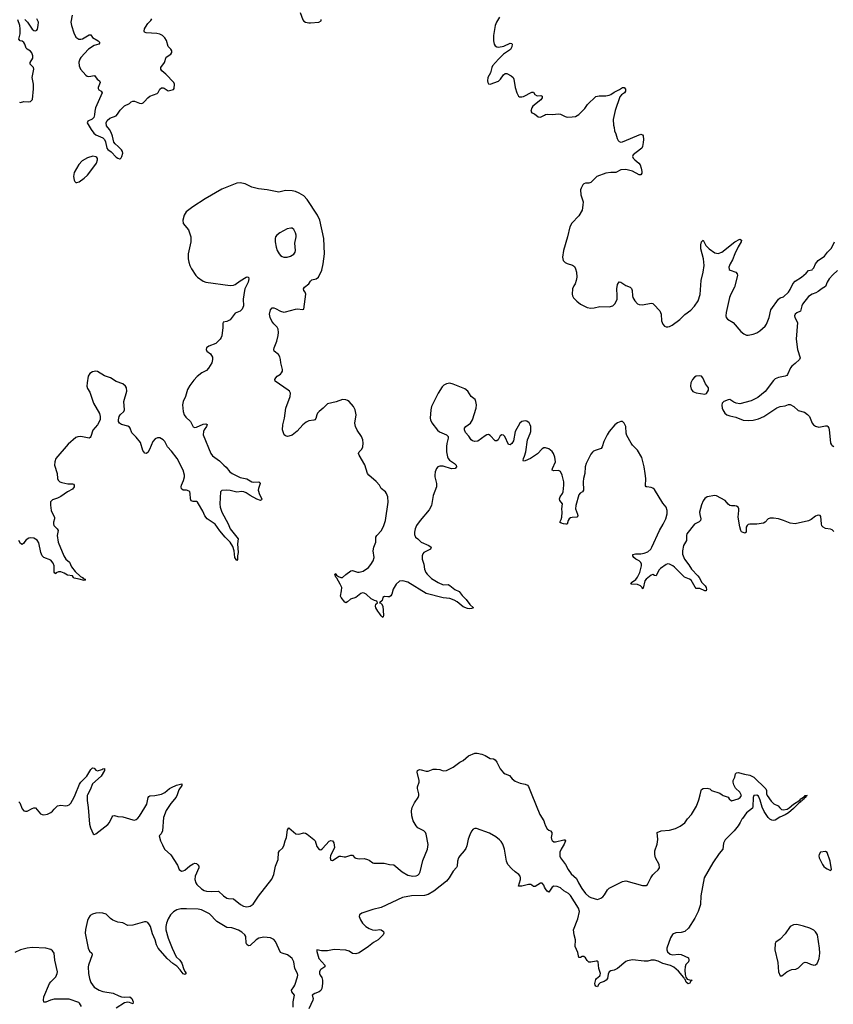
# Model space of a CAD drawing. Header units: inches. Extents: x 1682510 to 1839368, y 640758 to 791543.
# Tile 65 of 186: x 1723740 to 1733444, y 697502 to 709240. Entities that reach past the tile are written whole.
import ezdxf

# ---------------------------------------------------------------- set-up
doc = ezdxf.new("R2010")
doc.units = ezdxf.units.IN
doc.header["$MEASUREMENT"] = 0
for name, color, linetype in [('B7629', 7, 'Continuous'), ('B7639', 7, 'Continuous'), ('B7720', 7, 'Continuous'), ('B7730', 7, 'Continuous')]:
    doc.layers.add(name, color=color, linetype=linetype)

msp = doc.modelspace()

# ---------------------------------------------------------------- linework, layer by layer
at = {"layer": 'B7629', "color": 6, "elevation": 500}
for points in [[(1723730, 699917), (1723743, 699903), (1723770, 699831), (1723790, 699810), (1723810, 699803), (1723830, 699805), (1723890, 699837), (1723910, 699845), (1723930, 699845), (1723990, 699774), (1724010, 699764), (1724030, 699761), (1724070, 699768), (1724110, 699787), (1724130, 699803), (1724153, 699830), (1724193, 699867), (1724230, 699876), (1724290, 699870), (1724310, 699872), (1724330, 699882), (1724350, 699900), (1724390, 699973), (1724401, 700000)], [(1724549, 700000), (1724544, 699990), (1724543, 699930), (1724558, 699850), (1724574, 699650), (1724585, 699605), (1724615, 699535), (1724630, 699528), (1724650, 699536), (1724790, 699647), (1724812, 699670), (1724843, 699737), (1724852, 699748), (1724870, 699751), (1724910, 699741), (1724970, 699736), (1725090, 699701), (1725110, 699699), (1725130, 699707), (1725150, 699721), (1725170, 699744), (1725234, 699850), (1725255, 699890), (1725273, 699967), (1725281, 699979), (1725293, 699987), (1725350, 699991), (1725390, 700000)], [(1725617, 700000), (1725606, 699970), (1725544, 699896), (1725488, 699812), (1725455, 699730), (1725443, 699570), (1725427, 699533), (1725404, 699510), (1725418, 699450), (1725445, 699405), (1725468, 699350), (1725544, 699284), (1725621, 699161), (1725643, 699110), (1725670, 699091), (1725690, 699093), (1725710, 699103), (1725770, 699153), (1725810, 699178), (1725830, 699185), (1725850, 699181), (1725866, 699166), (1725875, 699150), (1725876, 699130), (1725833, 699030), (1725830, 698990), (1725842, 698950), (1725854, 698930), (1725910, 698877), (1725940, 698860), (1725970, 698849), (1726030, 698846), (1726110, 698850), (1726170, 698795), (1726209, 698769), (1726230, 698763), (1726290, 698758), (1726373, 698690), (1726410, 698673), (1726450, 698666), (1726490, 698672), (1726523, 698697), (1726590, 698793), (1726748, 698992), (1726770, 699050), (1726790, 699150), (1726822, 699230), (1726828, 699312), (1726840, 699330), (1726876, 699364), (1726890, 699390), (1726905, 699450), (1726922, 699490), (1726936, 699584), (1726950, 699605), (1727035, 699535), (1727070, 699532), (1727130, 699546), (1727150, 699543), (1727170, 699531), (1727248, 699468), (1727263, 699450), (1727285, 699385), (1727310, 699347), (1727330, 699345), (1727350, 699359), (1727430, 699447), (1727450, 699454), (1727470, 699450), (1727488, 699428), (1727493, 699373), (1727448, 699272), (1727444, 699250), (1727450, 699220), (1727470, 699217), (1727550, 699268), (1727570, 699270), (1727610, 699261), (1727630, 699261), (1727690, 699281), (1727710, 699279), (1727738, 699250), (1727750, 699245), (1727790, 699238), (1727850, 699239), (1727890, 699230), (1727910, 699221), (1727950, 699190), (1727965, 699185), (1728086, 699186), (1728150, 699170), (1728203, 699163), (1728301, 699081), (1728370, 699041), (1728430, 699031), (1728470, 699034), (1728490, 699041), (1728504, 699056), (1728517, 699083), (1728550, 699217), (1728605, 699350), (1728611, 699409), (1728590, 699529), (1728580, 699550), (1728560, 699570), (1728490, 699607), (1728468, 699628), (1728432, 699690), (1728416, 699750), (1728412, 699810), (1728422, 699850), (1728450, 699905), (1728494, 699966), (1728502, 699990), (1728502, 700000)], [(1729850, 700000), (1729943, 699763), (1729990, 699690), (1730000, 699661)], [(1730000, 698900), (1729990, 698922), (1729970, 698945), (1729950, 698946), (1729890, 698905), (1729870, 698905), (1729850, 698923), (1729835, 698930), (1729810, 698932), (1729730, 698910), (1729689, 698909), (1729712, 698990), (1729715, 699010), (1729711, 699030), (1729695, 699050), (1729650, 699080), (1729610, 699116), (1729564, 699170), (1729547, 699210), (1729524, 699350), (1729501, 699410), (1729482, 699442), (1729463, 699463), (1729418, 699498), (1729342, 699542), (1729190, 699597), (1729170, 699598), (1729150, 699590), (1729130, 699566), (1729110, 699523), (1729090, 699470), (1729073, 699390), (1729060, 699360), (1729041, 699330), (1728990, 699274), (1728973, 699247), (1728961, 699210), (1728959, 699150), (1728948, 699132), (1728910, 699089), (1728861, 699010), (1728830, 698971), (1728680, 698850), (1728610, 698810), (1728570, 698799), (1728415, 698795), (1728304, 698776), (1728050, 698656), (1727950, 698631), (1727822, 698590), (1727792, 698570), (1727790, 698550), (1727805, 698510), (1727830, 698470), (1727870, 698430), (1727907, 698407), (1727949, 698390), (1727987, 698387), (1728030, 698394), (1728050, 698391), (1728078, 698370), (1728083, 698350), (1728075, 698330), (1728016, 698270), (1727960, 698240), (1727899, 698190), (1727790, 698117), (1727750, 698103), (1727710, 698107), (1727670, 698137), (1727630, 698149), (1727490, 698156), (1727410, 698139), (1727341, 698141), (1727283, 698150), (1727284, 698130), (1727308, 698050), (1727380, 697970), (1727379, 697950), (1727330, 697918), (1727322, 697910), (1727315, 697890), (1727316, 697870), (1727323, 697850), (1727342, 697822), (1727353, 697790), (1727353, 697750), (1727342, 697690), (1727330, 697666), (1727311, 697649), (1727260, 697630), (1727230, 697610), (1727239, 697570), (1727235, 697550), (1727190, 697450)], [(1727000, 697470), (1727002, 697530), (1727018, 697610), (1726985, 697650), (1726980, 697670), (1727010, 697709), (1727020, 697730), (1727055, 697830), (1727057, 697850), (1727052, 697870), (1727021, 697930), (1727009, 698009), (1726990, 698050), (1726967, 698070), (1726933, 698090), (1726870, 698110), (1726850, 698121), (1726790, 698251), (1726770, 698273), (1726730, 698293), (1726650, 698302), (1726594, 698290), (1726560, 698270), (1726490, 698202), (1726470, 698199), (1726450, 698214), (1726441, 698230), (1726437, 698310), (1726427, 698330), (1726390, 698362), (1726350, 698387), (1726293, 698407), (1726270, 698414), (1726210, 698416), (1726090, 698490), (1726002, 698582), (1725910, 698630), (1725870, 698636), (1725730, 698642), (1725660, 698640), (1725613, 698627), (1725574, 698606), (1725537, 698570), (1725510, 698522), (1725490, 698470), (1725484, 698430), (1725484, 698390), (1725510, 698289), (1725559, 698170), (1725607, 698070), (1725650, 698027), (1725672, 697992), (1725696, 697916), (1725715, 697890), (1725724, 697870), (1725710, 697857), (1725690, 697865), (1725655, 697915), (1725616, 697956), (1725567, 697987), (1725499, 698050), (1725392, 698170), (1725370, 698210), (1725355, 698270), (1725324, 698344), (1725299, 698430), (1725290, 698451), (1725270, 698477), (1725250, 698486), (1725230, 698485), (1725090, 698446), (1725030, 698442), (1724970, 698472), (1724910, 698482), (1724850, 698506), (1724824, 698524), (1724770, 698576), (1724733, 698590), (1724690, 698593), (1724650, 698590), (1724610, 698578), (1724581, 698559), (1724561, 698530), (1724550, 698503), (1724526, 698394), (1724522, 698350), (1724556, 698170), (1724574, 698134), (1724602, 698110), (1724606, 698090), (1724561, 697970), (1724558, 697950), (1724559, 697870), (1724573, 697810), (1724590, 697763), (1724630, 697706), (1724689, 697669), (1724730, 697656), (1724855, 697635), (1724922, 697602), (1724953, 697593), (1724990, 697588), (1725052, 697592), (1725077, 697570), (1725094, 697530), (1725090, 697508), (1725050, 697524), (1725030, 697528), (1724990, 697520), (1724890, 697457)], [(1724476, 697476), (1724455, 697515), (1724445, 697525), (1724330, 697563), (1724150, 697562), (1724107, 697553), (1724050, 697528), (1724027, 697527), (1724023, 697550), (1724028, 697592), (1724096, 697750), (1724110, 697770), (1724170, 697830), (1724189, 697870), (1724190, 697890), (1724160, 698030), (1724150, 698110), (1724130, 698140), (1724110, 698156), (1724053, 698173), (1723890, 698179), (1723830, 698173), (1723749, 698151), (1723682, 698118)]]:
    msp.add_lwpolyline(points, dxfattribs=at)
at = {"layer": 'B7639', "color": 6, "elevation": 500}
for points in [[(1732651, 700000), (1732654, 699990), (1732702, 699922), (1732734, 699894), (1732786, 699870), (1732805, 699845), (1732826, 699826), (1732850, 699821), (1732893, 699827), (1732917, 699843), (1732970, 699890), (1733044, 699936), (1733055, 699950), (1733100, 699980), (1733107, 699990), (1733132, 699992), (1733115, 699985), (1733115, 699970), (1733100, 699960), (1733096, 699950), (1733079, 699941), (1733070, 699928), (1733057, 699923), (1733048, 699910), (1733036, 699904), (1732970, 699835), (1732910, 699783), (1732870, 699761), (1732805, 699735), (1732750, 699699), (1732730, 699693), (1732710, 699696), (1732686, 699710), (1732668, 699730), (1732621, 699801), (1732594, 699854), (1732570, 699935), (1732550, 699984), (1732530, 699996), (1732498, 699990), (1732490, 699968), (1732485, 699855), (1732479, 699841), (1732410, 699783), (1732362, 699718), (1732351, 699710), (1732333, 699670), (1732308, 699630), (1732260, 699570), (1732156, 699464), (1732135, 699425), (1732126, 699350), (1732081, 699299), (1732008, 699190), (1731905, 699010), (1731863, 698797), (1731859, 698690), (1731833, 698610), (1731791, 698530), (1731716, 698410), (1731673, 698370), (1731630, 698358), (1731567, 698353), (1731538, 698342), (1731527, 698333), (1731504, 698296), (1731460, 698170), (1731459, 698150), (1731468, 698128), (1731498, 698098), (1731530, 698090), (1731598, 698098), (1731630, 698095), (1731717, 698057), (1731722, 698030), (1731718, 698010), (1731685, 697975), (1731677, 697950), (1731673, 697910), (1731678, 697858), (1731685, 697825), (1731702, 697802), (1731730, 697793), (1731762, 697790), (1731744, 697776), (1731730, 697750), (1731714, 697746), (1731690, 697767), (1731679, 697799), (1731670, 697806), (1731663, 697823), (1731599, 697899), (1731543, 697943), (1731504, 697964), (1731410, 697989), (1731356, 698016), (1731310, 698028), (1731273, 698027), (1731230, 698018), (1731190, 698015), (1731050, 698032), (1730990, 698022), (1730968, 698012), (1730870, 697930), (1730830, 697908), (1730790, 697900), (1730770, 697890), (1730757, 697863), (1730750, 697810), (1730736, 697790), (1730710, 697774), (1730662, 697758), (1730643, 697737), (1730630, 697710), (1730610, 697719), (1730602, 697730), (1730599, 697750), (1730610, 697799), (1730618, 697810), (1730659, 697841), (1730665, 697855), (1730666, 697870), (1730646, 697930), (1730639, 698010), (1730630, 698016), (1730616, 698016), (1730550, 698003), (1730530, 698006), (1730510, 698023), (1730490, 698055), (1730470, 698072), (1730450, 698073), (1730430, 698062), (1730410, 698060), (1730398, 698118), (1730365, 698190), (1730369, 698270), (1730354, 698330), (1730347, 698390), (1730397, 698523), (1730418, 698610), (1730405, 698650), (1730310, 698798), (1730284, 698824), (1730230, 698855), (1730191, 698891), (1730150, 698907), (1730111, 698909), (1730090, 698900), (1730050, 698839), (1730030, 698850), (1730010, 698877), (1730000, 698900)], [(1730000, 699661), (1730011, 699631), (1730030, 699593), (1730050, 699578), (1730070, 699570), (1730086, 699550), (1730087, 699530), (1730078, 699490), (1730081, 699470), (1730090, 699454), (1730110, 699440), (1730130, 699439), (1730230, 699464), (1730242, 699462), (1730250, 699451), (1730234, 699410), (1730197, 699350), (1730184, 699316), (1730182, 699270), (1730190, 699247), (1730250, 699169), (1730280, 699110), (1730318, 699058), (1730382, 699002), (1730404, 698950), (1730443, 698883), (1730490, 698823), (1730530, 698786), (1730550, 698776), (1730630, 698752), (1730670, 698766), (1730695, 698785), (1730714, 698806), (1730750, 698868), (1730770, 698887), (1730930, 698968), (1730970, 698973), (1731170, 698919), (1731210, 698919), (1731228, 698932), (1731267, 699010), (1731290, 699044), (1731310, 699067), (1731356, 699104), (1731369, 699130), (1731367, 699170), (1731325, 699250), (1731316, 699290), (1731317, 699330), (1731344, 699410), (1731352, 699468), (1731345, 699550), (1731389, 699570), (1731490, 699580), (1731561, 699599), (1731616, 699624), (1731673, 699667), (1731705, 699715), (1731754, 699766), (1731814, 699866), (1731840, 699940), (1731854, 700000)], [(1732118, 700000), (1732131, 699991), (1732191, 699971), (1732202, 699950), (1732230, 699927), (1732310, 699951), (1732333, 699967), (1732349, 699990), (1732344, 700000)]]:
    msp.add_lwpolyline(points, dxfattribs=at)
at = {"layer": 'B7639', "color": 6, "elevation": 600}
for points in [[(1733350, 699322), (1733290, 699314), (1733276, 699290), (1733271, 699271), (1733274, 699250), (1733315, 699170), (1733330, 699146), (1733350, 699131), (1733370, 699116), (1733410, 699098), (1733422, 699110), (1733406, 699210), (1733371, 699311)], [(1733010, 698453), (1732970, 698450), (1732930, 698430), (1732870, 698341), (1732810, 698279), (1732758, 698242), (1732751, 698229), (1732748, 698150), (1732782, 698002), (1732789, 697890), (1732810, 697842), (1732830, 697843), (1732891, 697889), (1732930, 697910), (1732950, 697917), (1732997, 697923), (1733030, 697937), (1733090, 697997), (1733110, 698004), (1733130, 698002), (1733170, 697982), (1733210, 697970), (1733230, 697974), (1733251, 697989), (1733265, 698015), (1733274, 698050), (1733282, 698110), (1733280, 698170), (1733256, 698330), (1733230, 698367), (1733210, 698385), (1733163, 698410), (1733090, 698434)]]:
    msp.add_lwpolyline(points, close=True, dxfattribs=at)
at = {"layer": 'B7720', "color": 6, "elevation": 500}
for points in [[(1723738, 708258), (1723750, 708253), (1723790, 708263), (1723850, 708259), (1723870, 708264), (1723893, 708290), (1723905, 708415), (1723903, 708470), (1723888, 708550), (1723908, 708650), (1723903, 708670), (1723867, 708710), (1723867, 708730), (1723897, 708783), (1723898, 708810), (1723884, 708844), (1723870, 708863), (1723828, 708888), (1723819, 708899), (1723803, 708950), (1723790, 708970), (1723770, 708983), (1723745, 708990), (1723728, 709008), (1723744, 709070), (1723746, 709130), (1723742, 709170), (1723717, 709237)], [(1723802, 709242), (1723832, 709210), (1723890, 709129), (1723910, 709111), (1723930, 709107), (1723943, 709117), (1723951, 709129), (1723962, 709170), (1723963, 709210), (1723945, 709250)], [(1724366, 709294), (1724352, 709210), (1724359, 709170), (1724384, 709084), (1724410, 709032), (1724445, 709010), (1724470, 709007), (1724490, 709011), (1724570, 709059), (1724590, 709060), (1724610, 709029), (1724676, 708990), (1724695, 708970), (1724683, 708950), (1724630, 708933), (1724560, 708890), (1724468, 708790), (1724457, 708770), (1724447, 708733), (1724450, 708690), (1724464, 708650), (1724530, 708577), (1724546, 708566), (1724564, 708564), (1724634, 708574), (1724666, 708530), (1724693, 708510), (1724698, 708490), (1724676, 708430), (1724678, 708418), (1724685, 708405), (1724711, 708390), (1724724, 708370), (1724644, 708190), (1724635, 708150), (1724633, 708107), (1724624, 708076), (1724605, 708055), (1724553, 708030), (1724545, 708010), (1724593, 707930), (1724626, 707886), (1724650, 707867), (1724731, 707831), (1724750, 707813), (1724763, 707783), (1724780, 707710), (1724790, 707694), (1724830, 707663), (1724890, 707603), (1724910, 707588), (1724930, 707580), (1724937, 707583), (1724950, 707594), (1724958, 707610), (1724970, 707650), (1724968, 707670), (1724956, 707690), (1724916, 707730), (1724879, 707759), (1724862, 707782), (1724848, 707850), (1724830, 707897), (1724810, 707930), (1724775, 707975), (1724771, 708010), (1724782, 708038), (1724814, 708066), (1724890, 708094), (1724907, 708113), (1724938, 708162), (1724990, 708213), (1725050, 708240), (1725070, 708260), (1725088, 708270), (1725110, 708268), (1725170, 708245), (1725197, 708243), (1725211, 708249), (1725230, 708264), (1725270, 708310), (1725292, 708328), (1725379, 708361), (1725390, 708372), (1725410, 708410), (1725430, 708427), (1725450, 708428), (1725463, 708423), (1725510, 708393), (1725573, 708407), (1725582, 708418), (1725585, 708470), (1725577, 708490), (1725482, 708590), (1725434, 708630), (1725422, 708650), (1725423, 708670), (1725468, 708730), (1725488, 708792), (1725541, 708830), (1725554, 708850), (1725555, 708870), (1725543, 708890), (1725510, 708919), (1725490, 708993), (1725470, 709025), (1725442, 709050), (1725410, 709067), (1725375, 709075), (1725250, 709082), (1725230, 709090), (1725225, 709105), (1725229, 709130), (1725240, 709150), (1725270, 709195), (1725303, 709230), (1725315, 709250)], [(1727087, 709327), (1727118, 709238), (1727130, 709221), (1727148, 709210), (1727190, 709201), (1727210, 709202), (1727308, 709212), (1727334, 709226), (1727337, 709243)], [(1729464, 709270), (1729428, 709210), (1729410, 709170), (1729391, 709050), (1729392, 708990), (1729398, 708950), (1729410, 708928), (1729430, 708916), (1729450, 708913), (1729516, 708924), (1729590, 708960), (1729610, 708956), (1729613, 708950), (1729610, 708915), (1729594, 708886), (1729510, 708828), (1729449, 708770), (1729381, 708690), (1729370, 708670), (1729354, 708606), (1729324, 708550), (1729319, 708510), (1729322, 708490), (1729330, 708476), (1729350, 708473), (1729450, 708508), (1729475, 708530), (1729510, 708582), (1729530, 708598), (1729550, 708598), (1729603, 708570), (1729624, 708550), (1729634, 708530), (1729651, 708431), (1729670, 708370), (1729690, 708330), (1729702, 708322), (1729730, 708319), (1729750, 708326), (1729850, 708378), (1729870, 708376), (1729885, 708350), (1729910, 708334), (1729955, 708335), (1729970, 708330), (1729970, 708310), (1729954, 708286), (1729861, 708210), (1729848, 708190), (1729835, 708150), (1729850, 708131), (1729879, 708119), (1729924, 708084), (1729950, 708078), (1730000, 708103)], [(1730000, 704136), (1729990, 704135), (1729970, 704124), (1729915, 704065), (1729831, 704009), (1729770, 703981), (1729750, 703976), (1729744, 703984), (1729748, 704008), (1729762, 704038), (1729777, 704090), (1729796, 704230), (1729830, 704308), (1729835, 704330), (1729836, 704390), (1729830, 704412), (1729816, 704436), (1729790, 704454), (1729770, 704458), (1729731, 704449), (1729707, 704430), (1729649, 704331), (1729630, 704221), (1729610, 704186), (1729590, 704170), (1729570, 704177), (1729528, 704270), (1729510, 704289), (1729490, 704293), (1729470, 704279), (1729447, 704233), (1729430, 704218), (1729410, 704220), (1729350, 704283), (1729330, 704294), (1729310, 704292), (1729290, 704280), (1729203, 704217), (1729170, 704210), (1729139, 704219), (1729123, 704230), (1729096, 704276), (1729058, 704318), (1729045, 704350), (1729047, 704370), (1729061, 704390), (1729116, 704430), (1729142, 704470), (1729184, 704610), (1729188, 704650), (1729182, 704690), (1729171, 704711), (1729125, 704750), (1729085, 704810), (1729050, 704841), (1728910, 704896), (1728870, 704907), (1728830, 704901), (1728798, 704882), (1728778, 704862), (1728731, 704789), (1728650, 704630), (1728642, 704590), (1728637, 704490), (1728640, 704470), (1728656, 704436), (1728725, 704345), (1728748, 704328), (1728832, 704292), (1728849, 704270), (1728850, 704250), (1728833, 704187), (1728829, 704151), (1728832, 704088), (1728843, 704030), (1728851, 704010), (1728868, 703990), (1728925, 703950), (1728946, 703930), (1728951, 703910), (1728933, 703890), (1728890, 703884), (1728790, 703916), (1728750, 703919), (1728729, 703911), (1728712, 703890), (1728697, 703850), (1728691, 703810), (1728692, 703790), (1728711, 703710), (1728710, 703670), (1728673, 703567), (1728652, 703450), (1728625, 703395), (1728515, 703270), (1728473, 703210), (1728456, 703170), (1728449, 703130), (1728450, 703102), (1728461, 703070), (1728490, 703050), (1728530, 703010), (1728620, 702970), (1728648, 702950), (1728638, 702930), (1728561, 702890), (1728548, 702872), (1728542, 702850), (1728542, 702810), (1728560, 702750), (1728570, 702690), (1728585, 702650), (1728598, 702630), (1728650, 702578), (1728731, 702530), (1728790, 702504), (1728850, 702505), (1728870, 702495), (1728930, 702448), (1728983, 702423), (1729016, 702376), (1729067, 702330), (1729107, 702267), (1729153, 702230), (1729130, 702220), (1729110, 702217), (1729081, 702221), (1729030, 702239), (1728959, 702299), (1728921, 702321), (1728870, 702338), (1728789, 702349), (1728590, 702400), (1728370, 702534), (1728310, 702550), (1728270, 702547), (1728230, 702510), (1728196, 702450), (1728177, 702390), (1728165, 702370), (1728150, 702361), (1728130, 702359), (1728090, 702365), (1728073, 702350), (1728062, 702318), (1728031, 702290), (1728046, 702286), (1728057, 702277), (1728070, 702250), (1728080, 702140), (1728077, 702123), (1728070, 702115), (1728050, 702134), (1728037, 702157), (1728010, 702187), (1727988, 702230), (1727983, 702250), (1727986, 702274), (1728009, 702290), (1727999, 702310), (1727970, 702317), (1727934, 702334), (1727872, 702392), (1727850, 702404), (1727830, 702406), (1727810, 702401), (1727750, 702351), (1727687, 702333), (1727650, 702300), (1727630, 702290), (1727617, 702297), (1727574, 702350), (1727567, 702367), (1727579, 702430), (1727581, 702470), (1727564, 702510), (1727522, 702582), (1727510, 702594), (1727499, 702630), (1727510, 702636), (1727520, 702620), (1727542, 702602), (1727570, 702591), (1727590, 702590), (1727630, 702627), (1727690, 702670), (1727710, 702672), (1727770, 702654), (1727790, 702654), (1727835, 702665), (1727900, 702710), (1727930, 702744), (1727954, 702790), (1727966, 702830), (1727954, 702910), (1727963, 702950), (1727988, 703010), (1727987, 703070), (1727999, 703090), (1728057, 703150), (1728084, 703210), (1728102, 703270), (1728135, 703490), (1728131, 703551), (1728116, 703590), (1728102, 703610), (1728052, 703650), (1728030, 703690), (1727990, 703736), (1727903, 703810), (1727890, 703830), (1727855, 703935), (1727787, 704050), (1727782, 704070), (1727790, 704090), (1727819, 704121), (1727833, 704150), (1727838, 704190), (1727833, 704230), (1727818, 704270), (1727765, 704345), (1727744, 704390), (1727739, 704430), (1727753, 704530), (1727741, 704590), (1727720, 704630), (1727670, 704688), (1727650, 704702), (1727630, 704710), (1727590, 704711), (1727514, 704686), (1727410, 704660), (1727361, 704610), (1727310, 704571), (1727293, 704550), (1727284, 704530), (1727274, 704486), (1727262, 704470), (1727250, 704464), (1727190, 704459), (1727157, 704443), (1727117, 704410), (1727050, 704334), (1726990, 704289), (1726950, 704274), (1726933, 704273), (1726910, 704278), (1726893, 704293), (1726875, 704350), (1726878, 704410), (1726898, 704490), (1726913, 704610), (1726965, 704750), (1726969, 704789), (1726960, 704810), (1726944, 704824), (1726787, 704930), (1726784, 704950), (1726794, 704970), (1726812, 704990), (1726850, 705014), (1726864, 705030), (1726873, 705050), (1726875, 705070), (1726853, 705150), (1726851, 705191), (1726842, 705222), (1726827, 705247), (1726776, 705290), (1726771, 705310), (1726774, 705330), (1726807, 705407), (1726824, 705476), (1726828, 705510), (1726822, 705550), (1726810, 705576), (1726770, 705616), (1726747, 705647), (1726728, 705690), (1726721, 705730), (1726730, 705783), (1726750, 705804), (1726770, 705805), (1726790, 705799), (1726850, 705766), (1726890, 705754), (1726910, 705756), (1727030, 705790), (1727052, 705792), (1727115, 705785), (1727129, 705791), (1727151, 705969), (1727144, 705990), (1727129, 706010), (1727124, 706030), (1727136, 706050), (1727190, 706090), (1727210, 706124), (1727223, 706137), (1727275, 706150), (1727303, 706170), (1727344, 706256), (1727361, 706330), (1727374, 706450), (1727369, 706630), (1727319, 706850), (1727293, 706910), (1727170, 707097), (1727130, 707142), (1727074, 707174), (1727030, 707192), (1726990, 707200), (1726910, 707204), (1726830, 707186), (1726810, 707187), (1726692, 707212), (1726590, 707222), (1726510, 707244), (1726430, 707284), (1726370, 707297), (1726330, 707290), (1726150, 707219), (1725954, 707106), (1725805, 707010), (1725727, 706950), (1725702, 706910), (1725685, 706850), (1725691, 706810), (1725755, 706735), (1725782, 706650), (1725780, 706590), (1725748, 706450), (1725751, 706391), (1725759, 706350), (1725771, 706311), (1725790, 706270), (1725841, 706190), (1725860, 706170), (1725930, 706123), (1725962, 706110), (1726250, 706071), (1726290, 706076), (1726310, 706084), (1726370, 706127), (1726441, 706170), (1726453, 706173), (1726469, 706169), (1726470, 706166), (1726472, 706150), (1726464, 706110), (1726427, 706033), (1726420, 706010), (1726405, 705910), (1726409, 705830), (1726394, 705790), (1726370, 705766), (1726310, 705741), (1726250, 705662), (1726210, 705641), (1726167, 705633), (1726161, 705619), (1726162, 705570), (1726150, 705470), (1726145, 705450), (1726133, 705430), (1726081, 705379), (1725994, 705350), (1725970, 705330), (1725966, 705310), (1725974, 705290), (1726016, 705256), (1726038, 705218), (1726041, 705190), (1726031, 705150), (1725990, 705084), (1725970, 705060), (1725911, 705029), (1725855, 704985), (1725817, 704943), (1725770, 704880), (1725740, 704830), (1725717, 704750), (1725690, 704690), (1725681, 704650), (1725689, 704570), (1725701, 704530), (1725722, 704502), (1725777, 704450), (1725810, 704388), (1725830, 704377), (1725850, 704381), (1725930, 704419), (1725962, 704422), (1725975, 704415), (1725968, 704390), (1725942, 704350), (1725934, 704330), (1725930, 704290), (1726021, 704070), (1726039, 704039), (1726123, 703983), (1726173, 703930), (1726204, 703904), (1726248, 703850), (1726275, 703830), (1726370, 703783), (1726450, 703765), (1726510, 703729), (1726534, 703726), (1726591, 703731), (1726603, 703723), (1726609, 703710), (1726588, 703652), (1726586, 703630), (1726600, 703580), (1726628, 703530), (1726625, 703515), (1726612, 703508), (1726570, 703525), (1726490, 703569), (1726441, 703601), (1726412, 703612), (1726390, 703614), (1726328, 703608), (1726250, 703627), (1726207, 703633), (1726151, 703628), (1726137, 703610), (1726126, 703470), (1726132, 703430), (1726150, 703370), (1726226, 703230), (1726252, 703172), (1726346, 703050), (1726337, 702990), (1726344, 702890), (1726337, 702850), (1726337, 702803), (1726330, 702793), (1726307, 702830), (1726297, 702910), (1726281, 702961), (1726252, 703012), (1726190, 703072), (1726126, 703146), (1726070, 703227), (1725978, 703290), (1725950, 703325), (1725923, 703383), (1725874, 703470), (1725859, 703490), (1725850, 703496), (1725810, 703496), (1725786, 703506), (1725778, 703530), (1725773, 703593), (1725770, 703610), (1725761, 703621), (1725731, 703631), (1725690, 703633), (1725669, 703649), (1725666, 703670), (1725671, 703690), (1725694, 703746), (1725706, 703790), (1725707, 703810), (1725689, 703869), (1725618, 704010), (1725550, 704098), (1725503, 704150), (1725470, 704211), (1725450, 704232), (1725410, 704254), (1725385, 704255), (1725356, 704244), (1725327, 704213), (1725290, 704117), (1725270, 704081), (1725250, 704068), (1725233, 704073), (1725210, 704104), (1725180, 704200), (1725130, 704264), (1725076, 704316), (1725058, 704370), (1725050, 704381), (1725030, 704393), (1724955, 704415), (1724930, 704432), (1724920, 704450), (1724917, 704470), (1724927, 704510), (1724940, 704530), (1724982, 704570), (1724991, 704590), (1724983, 704690), (1725019, 704810), (1725015, 704850), (1725003, 704870), (1724970, 704899), (1724890, 704928), (1724822, 704970), (1724750, 704994), (1724670, 705045), (1724650, 705051), (1724610, 705044), (1724576, 705024), (1724555, 704990), (1724543, 704910), (1724542, 704870), (1724550, 704845), (1724578, 704798), (1724622, 704670), (1724690, 704547), (1724700, 704510), (1724700, 704470), (1724668, 704410), (1724613, 704347), (1724590, 704270), (1724582, 704258), (1724570, 704250), (1724470, 704272), (1724432, 704268), (1724410, 704258), (1724320, 704180), (1724173, 704010), (1724158, 703970), (1724157, 703930), (1724188, 703830), (1724192, 703770), (1724200, 703750), (1724220, 703730), (1724242, 703722), (1724314, 703706), (1724370, 703707), (1724382, 703702), (1724390, 703691), (1724389, 703670), (1724370, 703642), (1724310, 703610), (1724230, 703554), (1724190, 703536), (1724130, 703517), (1724109, 703491), (1724106, 703454), (1724116, 703390), (1724154, 703306), (1724155, 703290), (1724143, 703250), (1724142, 703230), (1724149, 703210), (1724189, 703169), (1724198, 703150), (1724188, 703090), (1724199, 703010), (1724266, 702850), (1724290, 702809), (1724335, 702775), (1724359, 702719), (1724402, 702662), (1724464, 702604), (1724490, 702590), (1724499, 702579), (1724521, 702570), (1724520, 702560), (1724510, 702554), (1724451, 702571), (1724390, 702581), (1724380, 702590), (1724370, 702610), (1724310, 702617), (1724270, 702642), (1724230, 702658), (1724202, 702658), (1724176, 702644), (1724170, 702635), (1724161, 702641), (1724153, 702653), (1724153, 702730), (1724141, 702761), (1724110, 702797), (1724030, 702829), (1724007, 702850), (1723992, 702890), (1723970, 703005), (1723950, 703035), (1723910, 703059), (1723870, 703064), (1723850, 703058), (1723819, 703041), (1723801, 703019), (1723790, 702998), (1723770, 702982), (1723750, 702994), (1723731, 703030)], [(1728502, 700000), (1728501, 700010), (1728485, 700075), (1728486, 700094), (1728503, 700150), (1728504, 700170), (1728482, 700270), (1728486, 700290), (1728510, 700300), (1728530, 700298), (1728590, 700280), (1728610, 700282), (1728670, 700305), (1728710, 700305), (1728750, 700300), (1728790, 700287), (1728830, 700289), (1728910, 700331), (1728990, 700387), (1729030, 700407), (1729094, 700466), (1729170, 700497), (1729198, 700498), (1729250, 700484), (1729290, 700468), (1729350, 700434), (1729390, 700427), (1729410, 700417), (1729430, 700388), (1729470, 700310), (1729510, 700262), (1729530, 700248), (1729582, 700230), (1729613, 700190), (1729650, 700162), (1729710, 700140), (1729770, 700127), (1729795, 700115), (1729810, 700100), (1729850, 700000)], [(1724401, 700000), (1724452, 700128), (1724468, 700152), (1724540, 700220), (1724590, 700303), (1724610, 700321), (1724630, 700318), (1724650, 700293), (1724670, 700287), (1724718, 700302), (1724730, 700310), (1724750, 700313), (1724753, 700310), (1724751, 700290), (1724710, 700223), (1724610, 700130), (1724581, 700059), (1724549, 700000)], [(1725390, 700000), (1725431, 700009), (1725471, 700029), (1725526, 700074), (1725550, 700087), (1725610, 700115), (1725674, 700130), (1725674, 700110), (1725640, 700060), (1725617, 700000)]]:
    msp.add_lwpolyline(points, dxfattribs=at)
at = {"layer": 'B7720', "color": 6}
for points, elevation in [([(1724612, 707612), (1724550, 707593), (1724484, 707556), (1724445, 707515), (1724390, 707418), (1724382, 707370), (1724388, 707328), (1724398, 707310), (1724410, 707300), (1724420, 707300), (1724450, 707307), (1724510, 707349), (1724550, 707387), (1724638, 707502), (1724656, 707530), (1724668, 707568), (1724667, 707587), (1724659, 707599), (1724647, 707607)], 500), ([(1726975, 706755), (1726930, 706748), (1726841, 706699), (1726806, 706670), (1726792, 706650), (1726787, 706630), (1726786, 706590), (1726798, 706530), (1726812, 706490), (1726833, 706450), (1726850, 706430), (1726870, 706417), (1726890, 706410), (1726930, 706408), (1726970, 706420), (1727010, 706445), (1727025, 706470), (1727029, 706490), (1727023, 706577), (1727038, 706650), (1727037, 706670), (1727030, 706698), (1727010, 706740), (1726990, 706753)], 600)]:
    msp.add_lwpolyline(points, close=True, dxfattribs=dict(at, elevation=elevation))
at = {"layer": 'B7730', "color": 6, "elevation": 500}
for points in [[(1730000, 708103), (1730010, 708108), (1730035, 708115), (1730090, 708108), (1730170, 708118), (1730190, 708115), (1730246, 708086), (1730270, 708080), (1730330, 708081), (1730370, 708087), (1730410, 708110), (1730450, 708149), (1730479, 708181), (1730513, 708230), (1730610, 708324), (1730650, 708333), (1730730, 708332), (1730770, 708339), (1730792, 708348), (1730830, 708376), (1730894, 708406), (1730930, 708431), (1730950, 708433), (1730966, 708410), (1730967, 708390), (1730953, 708370), (1730916, 708344), (1730899, 708321), (1730844, 708156), (1730818, 708050), (1730821, 707981), (1730830, 707955), (1730835, 707915), (1730850, 707880), (1730865, 707825), (1730878, 707798), (1730890, 707788), (1730910, 707782), (1730930, 707786), (1731150, 707875), (1731168, 707868), (1731175, 707855), (1731179, 707810), (1731176, 707776), (1731168, 707730), (1731159, 707710), (1731145, 707695), (1731056, 707630), (1731048, 707610), (1731057, 707590), (1731075, 707570), (1731126, 707530), (1731140, 707510), (1731153, 707470), (1731160, 707430), (1731160, 707410), (1731150, 707392), (1731130, 707389), (1731050, 707436), (1730970, 707456), (1730910, 707449), (1730850, 707419), (1730790, 707420), (1730730, 707412), (1730622, 707370), (1730550, 707300), (1730530, 707293), (1730490, 707291), (1730470, 707282), (1730457, 707270), (1730436, 707230), (1730430, 707210), (1730434, 707154), (1730459, 707070), (1730458, 707030), (1730449, 706970), (1730410, 706903), (1730327, 706813), (1730301, 706770), (1730275, 706650), (1730224, 706490), (1730214, 706410), (1730223, 706370), (1730244, 706344), (1730270, 706332), (1730334, 706314), (1730356, 706296), (1730370, 706270), (1730380, 706230), (1730384, 706170), (1730379, 706130), (1730366, 706090), (1730350, 706069), (1730334, 706030), (1730329, 705969), (1730332, 705950), (1730345, 705925), (1730384, 705884), (1730429, 705849), (1730510, 705810), (1730550, 705801), (1730590, 705806), (1730658, 705822), (1730770, 705817), (1730813, 705827), (1730843, 705857), (1730865, 705910), (1730867, 705953), (1730861, 706030), (1730870, 706085), (1730890, 706114), (1730910, 706110), (1730970, 706070), (1731020, 706050), (1731036, 706036), (1731044, 706010), (1731048, 705950), (1731053, 705930), (1731076, 705890), (1731110, 705854), (1731130, 705844), (1731170, 705839), (1731270, 705859), (1731290, 705855), (1731304, 705844), (1731374, 705770), (1731389, 705728), (1731396, 705650), (1731411, 705610), (1731430, 705587), (1731450, 705578), (1731470, 705577), (1731490, 705582), (1731521, 705599), (1731613, 705667), (1731675, 705725), (1731744, 705776), (1731790, 705824), (1731832, 705890), (1731854, 705966), (1731867, 706130), (1731891, 706230), (1731904, 706310), (1731896, 706390), (1731865, 706510), (1731863, 706557), (1731870, 706592), (1731890, 706610), (1731924, 706550), (1731962, 706510), (1732030, 706459), (1732070, 706452), (1732113, 706467), (1732270, 706593), (1732330, 706625), (1732348, 706610), (1732346, 706590), (1732308, 706532), (1732270, 706450), (1732243, 706377), (1732214, 706330), (1732197, 706290), (1732203, 706263), (1732214, 706254), (1732280, 706230), (1732298, 706210), (1732302, 706190), (1732265, 706050), (1732220, 705970), (1732205, 705930), (1732166, 705750), (1732164, 705710), (1732168, 705688), (1732180, 705670), (1732250, 705632), (1732341, 705521), (1732375, 705495), (1732410, 705481), (1732430, 705479), (1732490, 705491), (1732530, 705506), (1732568, 705530), (1732630, 705587), (1732646, 705610), (1732680, 705690), (1732700, 705780), (1732790, 705909), (1732810, 705924), (1732850, 705938), (1732910, 705992), (1732930, 706022), (1732963, 706090), (1732990, 706122), (1733064, 706170), (1733121, 706219), (1733150, 706251), (1733190, 706260), (1733195, 706265), (1733210, 706283), (1733233, 706330), (1733263, 706370), (1733337, 706423), (1733373, 706470), (1733423, 706517), (1733458, 706590)], [(1733495, 706250), (1733440, 706200), (1733396, 706150), (1733371, 706110), (1733350, 706060), (1733310, 706037), (1733262, 705998), (1733235, 705985), (1733190, 705970), (1733150, 705942), (1733078, 705850), (1733069, 705830), (1733053, 705767), (1733010, 705747), (1732988, 705730), (1732983, 705710), (1732986, 705690), (1733017, 705630), (1733002, 705430), (1733018, 705310), (1733047, 705210), (1733042, 705190), (1732990, 705140), (1732949, 705110), (1732935, 705090), (1732899, 705010), (1732890, 705000), (1732870, 704989), (1732790, 704976), (1732750, 704959), (1732730, 704940), (1732633, 704807), (1732545, 704735), (1732464, 704696), (1732330, 704661), (1732287, 704667), (1732259, 704679), (1732210, 704712), (1732190, 704710), (1732140, 704690), (1732119, 704670), (1732116, 704644), (1732120, 704610), (1732127, 704590), (1732151, 704551), (1732175, 704530), (1732210, 704517), (1732281, 704501), (1732370, 704467), (1732430, 704462), (1732490, 704467), (1732550, 704482), (1732617, 704510), (1732770, 704614), (1732810, 704628), (1732870, 704636), (1732910, 704651), (1732931, 704651), (1732972, 704630), (1733023, 704583), (1733100, 704560), (1733135, 704535), (1733159, 704510), (1733190, 704430), (1733208, 704410), (1733230, 704396), (1733270, 704382), (1733350, 704399), (1733370, 704397), (1733379, 704390), (1733392, 704372), (1733396, 704356), (1733410, 704192), (1733421, 704170), (1733430, 704162), (1733450, 704153)], [(1733450, 703137), (1733430, 703157), (1733410, 703165), (1733350, 703173), (1733321, 703190), (1733308, 703208), (1733302, 703230), (1733296, 703316), (1733289, 703329), (1733270, 703334), (1733250, 703331), (1733230, 703320), (1733179, 703281), (1733150, 703266), (1732990, 703231), (1732930, 703238), (1732850, 703271), (1732790, 703290), (1732730, 703299), (1732690, 703298), (1732667, 703290), (1732631, 703249), (1732610, 703239), (1732530, 703225), (1732450, 703227), (1732430, 703223), (1732416, 703210), (1732405, 703190), (1732404, 703130), (1732390, 703120), (1732350, 703135), (1732342, 703150), (1732330, 703194), (1732308, 703308), (1732319, 703390), (1732318, 703410), (1732309, 703429), (1732290, 703440), (1732270, 703444), (1732230, 703443), (1732210, 703449), (1732190, 703466), (1732155, 703510), (1732050, 703564), (1732030, 703569), (1731940, 703550), (1731910, 703532), (1731890, 703504), (1731870, 703457), (1731849, 703370), (1731850, 703341), (1731863, 703290), (1731859, 703270), (1731845, 703255), (1731790, 703227), (1731698, 703110), (1731691, 703090), (1731693, 703030), (1731659, 702970), (1731644, 702910), (1731645, 702870), (1731670, 702810), (1731721, 702741), (1731751, 702690), (1731830, 702610), (1731846, 702590), (1731875, 702530), (1731917, 702490), (1731929, 702470), (1731932, 702448), (1731928, 702432), (1731910, 702433), (1731850, 702458), (1731810, 702458), (1731795, 702475), (1731750, 702557), (1731730, 702572), (1731690, 702585), (1731670, 702596), (1731550, 702713), (1731530, 702729), (1731489, 702751), (1731470, 702752), (1731450, 702745), (1731381, 702699), (1731362, 702678), (1731330, 702612), (1731310, 702614), (1731290, 702626), (1731270, 702617), (1731210, 702570), (1731196, 702550), (1731176, 702464), (1731170, 702457), (1731164, 702470), (1731143, 702490), (1731110, 702507), (1731029, 702510), (1731038, 702522), (1731037, 702530), (1731090, 702568), (1731110, 702593), (1731136, 702650), (1731158, 702730), (1731157, 702750), (1731147, 702770), (1731127, 702790), (1731090, 702810), (1731064, 702830), (1731051, 702850), (1731054, 702866), (1731086, 702874), (1731150, 702874), (1731190, 702881), (1731230, 702897), (1731266, 702930), (1731279, 702950), (1731371, 703149), (1731415, 703225), (1731445, 703290), (1731461, 703350), (1731462, 703390), (1731450, 703430), (1731410, 703477), (1731310, 703639), (1731290, 703656), (1731270, 703665), (1731221, 703670), (1731213, 703673), (1731205, 703685), (1731206, 703770), (1731198, 703830), (1731187, 703910), (1731159, 704019), (1731110, 704110), (1731050, 704168), (1731033, 704190), (1730983, 704283), (1730974, 704310), (1730971, 704390), (1730950, 704432), (1730930, 704450), (1730910, 704452), (1730870, 704435), (1730838, 704410), (1730772, 704330), (1730745, 704290), (1730706, 704210), (1730689, 704150), (1730676, 704130), (1730615, 704110), (1730585, 704095), (1730570, 704084), (1730550, 704059), (1730496, 703950), (1730483, 703910), (1730482, 703830), (1730465, 703770), (1730461, 703730), (1730466, 703630), (1730451, 703610), (1730426, 703594), (1730410, 703575), (1730373, 703450), (1730370, 703410), (1730393, 703347), (1730396, 703324), (1730385, 703310), (1730330, 703306), (1730310, 703300), (1730295, 703290), (1730283, 703270), (1730270, 703228), (1730255, 703225), (1730225, 703230), (1730199, 703239), (1730181, 703250), (1730198, 703282), (1730205, 703310), (1730211, 703370), (1730205, 703410), (1730214, 703470), (1730184, 703510), (1730178, 703530), (1730185, 703550), (1730215, 703590), (1730223, 703610), (1730230, 703690), (1730228, 703730), (1730209, 703809), (1730190, 703852), (1730166, 703866), (1730110, 703860), (1730089, 703869), (1730093, 703890), (1730129, 703970), (1730123, 704023), (1730106, 704070), (1730090, 704093), (1730050, 704125), (1730010, 704137), (1730000, 704136)], [(1732344, 700000), (1732328, 700030), (1732279, 700079), (1732258, 700118), (1732249, 700150), (1732251, 700170), (1732269, 700210), (1732279, 700250), (1732290, 700262), (1732310, 700266), (1732385, 700245), (1732450, 700235), (1732496, 700210), (1732638, 700070), (1732647, 700050), (1732647, 700010), (1732651, 700000)], [(1731854, 700000), (1731867, 700053), (1731870, 700061), (1731890, 700075), (1731939, 700079), (1731970, 700071), (1731990, 700051), (1732090, 700018), (1732118, 700000)]]:
    msp.add_lwpolyline(points, dxfattribs=at)
msp.add_lwpolyline([(1731853, 704993), (1731810, 704990), (1731790, 704978), (1731763, 704950), (1731743, 704910), (1731741, 704870), (1731750, 704836), (1731760, 704820), (1731770, 704808), (1731810, 704793), (1731910, 704775), (1731930, 704784), (1731955, 704825), (1731954, 704850), (1731920, 704900), (1731887, 704970), (1731870, 704990)], close=True, dxfattribs=at)

doc.saveas('drawing.dxf')
